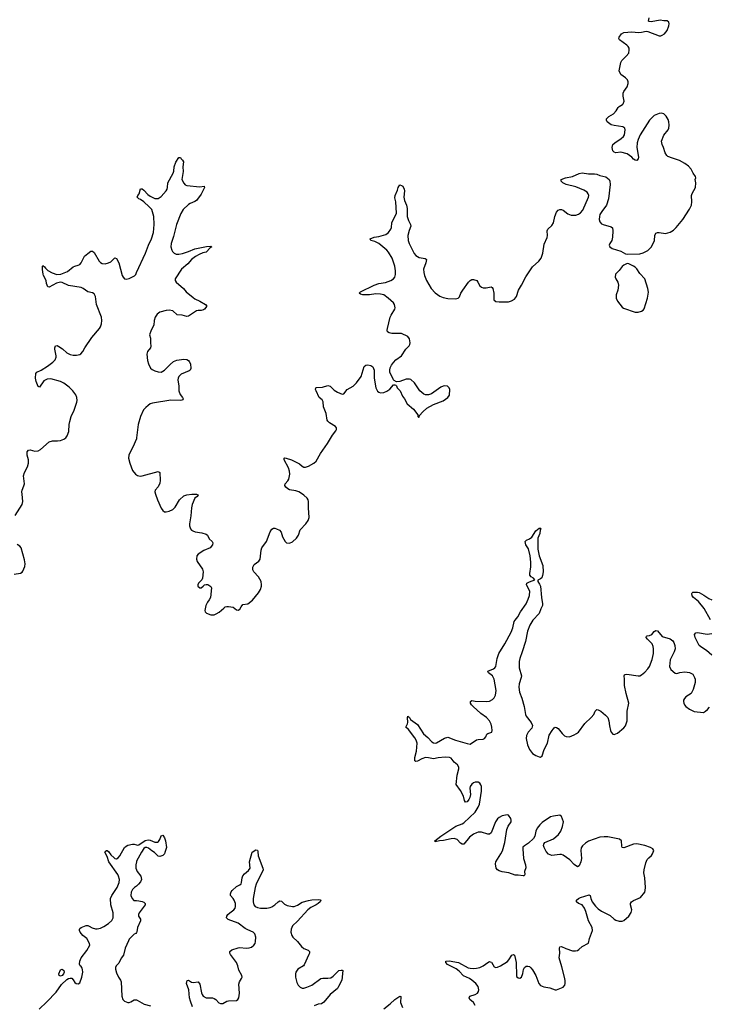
# Model space of a CAD drawing. Header units: inches. Extents: x 1649826 to 1814874, y 507393 to 641959.
# Tile 88 of 131: x 1718540 to 1727158, y 573629 to 585927. Entities that reach past the tile are written whole.
import ezdxf

# ---------------------------------------------------------------- set-up
doc = ezdxf.new("R2010")
doc.units = ezdxf.units.IN
doc.header["$MEASUREMENT"] = 0
for name, color, linetype in [('B7517', 7, 'Continuous'), ('B7518', 7, 'Continuous'), ('B7527', 7, 'Continuous'), ('B7528', 7, 'Continuous')]:
    doc.layers.add(name, color=color, linetype=linetype)

msp = doc.modelspace()

# ---------------------------------------------------------------- linework, layer by layer
at = {"layer": 'B7517', "color": 6}
for points, elevation in [([(1718486, 579734), (1718572, 579870), (1718581, 579910), (1718572, 580000)], 600), ([(1718470, 579001), (1718550, 579013), (1718570, 579025), (1718581, 579039), (1718603, 579097), (1718608, 579130), (1718601, 579181), (1718558, 579330), (1718544, 579350), (1718511, 579371)], 600), ([(1718782, 573570), (1718879, 573661), (1718998, 573782), (1719064, 573876), (1719130, 573939), (1719150, 573951), (1719170, 573957), (1719190, 573954), (1719210, 573935), (1719230, 573902), (1719248, 573888), (1719270, 573884), (1719290, 573896), (1719317, 573970), (1719329, 574030), (1719326, 574066), (1719321, 574081), (1719310, 574100), (1719295, 574110), (1719286, 574130), (1719292, 574168), (1719310, 574210), (1719378, 574302), (1719416, 574370), (1719414, 574390), (1719379, 574450), (1719329, 574489), (1719296, 574530), (1719287, 574550), (1719286, 574570), (1719290, 574576), (1719307, 574590), (1719372, 574612), (1719390, 574612), (1719410, 574606), (1719446, 574586), (1719486, 574574), (1719510, 574573), (1719550, 574581), (1719590, 574601), (1719650, 574640), (1719690, 574677), (1719708, 574710), (1719708, 574770), (1719679, 574870), (1719675, 574950), (1719690, 574990), (1719760, 575090), (1719782, 575150), (1719787, 575190), (1719777, 575230), (1719766, 575250), (1719656, 575410), (1719634, 575474), (1719605, 575530), (1719610, 575539), (1719625, 575550), (1719632, 575550), (1719650, 575537), (1719678, 575498), (1719720, 575460), (1719730, 575452), (1719750, 575448), (1719770, 575458), (1719790, 575482), (1719850, 575587), (1719870, 575606), (1719890, 575616), (1719950, 575630), (1719970, 575629), (1720000, 575622)], 500), ([(1720000, 575410), (1719990, 575370), (1719990, 575330), (1720000, 575309)], 500), ([(1720000, 575107), (1719973, 575090), (1719950, 575064), (1719935, 575030), (1719931, 574990), (1719945, 574950), (1719967, 574927), (1720000, 574925)], 500), ([(1720000, 574526), (1719990, 574515), (1719970, 574504), (1719910, 574441), (1719898, 574422), (1719857, 574330), (1719836, 574244), (1719810, 574206), (1719778, 574142), (1719744, 574110), (1719737, 574090), (1719738, 574070), (1719750, 574021), (1719776, 573970), (1719802, 573930), (1719809, 573910), (1719818, 573730), (1719830, 573690), (1719850, 573669), (1719890, 573650), (1719910, 573652), (1719930, 573661), (1719970, 573687), (1719990, 573687), (1720000, 573684)], 500)]:
    msp.add_lwpolyline(points, dxfattribs=dict(at, elevation=elevation))
at = {"layer": 'B7517', "color": 6, "elevation": 500}
msp.add_lwpolyline([(1719050, 573980), (1719032, 573990), (1719031, 574010), (1719050, 574060), (1719070, 574070), (1719092, 574050), (1719095, 574030), (1719086, 574010), (1719070, 573991)], close=True, dxfattribs=at)
at = {"layer": 'B7518', "color": 6, "elevation": 600}
for points in [[(1718572, 580000), (1718569, 580030), (1718572, 580050), (1718594, 580106), (1718599, 580130), (1718588, 580230), (1718599, 580270), (1718639, 580341), (1718652, 580390), (1718652, 580430), (1718635, 580490), (1718635, 580530), (1718650, 580551), (1718670, 580553), (1718730, 580539), (1718770, 580543), (1718800, 580560), (1718910, 580655), (1718950, 580667), (1719014, 580666), (1719050, 580671), (1719090, 580686), (1719115, 580705), (1719132, 580728), (1719155, 580785), (1719158, 580870), (1719165, 580910), (1719185, 580970), (1719221, 581050), (1719256, 581150), (1719259, 581170), (1719254, 581210), (1719240, 581240), (1719204, 581290), (1719158, 581338), (1719090, 581387), (1719050, 581408), (1718930, 581442), (1718883, 581437), (1718843, 581417), (1718790, 581337), (1718770, 581345), (1718746, 581410), (1718737, 581450), (1718743, 581510), (1718754, 581526), (1718810, 581551), (1718890, 581601), (1718954, 581650), (1718982, 581678), (1718996, 581710), (1718997, 581730), (1718981, 581810), (1718981, 581830), (1718990, 581853), (1719010, 581856), (1719030, 581847), (1719075, 581815), (1719130, 581766), (1719170, 581744), (1719210, 581737), (1719250, 581737), (1719290, 581745), (1719306, 581754), (1719330, 581782), (1719353, 581830), (1719442, 581958), (1719539, 582070), (1719551, 582090), (1719563, 582130), (1719566, 582170), (1719561, 582210), (1719500, 582370), (1719488, 582468), (1719470, 582504), (1719450, 582515), (1719390, 582530), (1719335, 582570), (1719310, 582583), (1719150, 582608), (1719070, 582643), (1719050, 582648), (1719002, 582638), (1718910, 582588), (1718892, 582592), (1718875, 582630), (1718871, 582670), (1718839, 582730), (1718834, 582750), (1718825, 582805), (1718826, 582850), (1718830, 582856), (1718850, 582842), (1718863, 582823), (1718893, 582793), (1718945, 582765), (1719006, 582746), (1719053, 582750), (1719137, 582783), (1719210, 582839), (1719230, 582849), (1719270, 582860), (1719290, 582871), (1719310, 582892), (1719350, 582972), (1719390, 583008), (1719430, 583035), (1719450, 583037), (1719470, 583019), (1719533, 582913), (1719550, 582895), (1719570, 582882), (1719610, 582879), (1719651, 582889), (1719678, 582902), (1719730, 582952), (1719750, 582943), (1719780, 582890), (1719823, 582730), (1719833, 582710), (1719850, 582691), (1719870, 582688), (1719910, 582696), (1719974, 582726), (1719990, 582746), (1720000, 582768)], [(1720000, 580706), (1719998, 580690), (1719954, 580586), (1719912, 580510), (1719904, 580490), (1719900, 580450), (1719915, 580390), (1719950, 580295), (1719988, 580250), (1720000, 580243)]]:
    msp.add_lwpolyline(points, dxfattribs=at)
at = {"layer": 'B7527', "color": 6}
for points, elevation in [([(1720239, 580000), (1720264, 579930), (1720310, 579826), (1720330, 579795), (1720350, 579781), (1720370, 579780), (1720409, 579789), (1720456, 579810), (1720482, 579838), (1720539, 579930), (1720590, 579979), (1720630, 579993), (1720690, 579999), (1720726, 580000)], 600), ([(1720751, 580000), (1720770, 579991), (1720759, 579970), (1720729, 579951), (1720696, 579870), (1720687, 579830), (1720681, 579730), (1720663, 579630), (1720664, 579604), (1720673, 579570), (1720689, 579550), (1720702, 579542), (1720732, 579532), (1720818, 579518), (1720870, 579503), (1720887, 579487), (1720910, 579445), (1720945, 579410), (1720953, 579393), (1720951, 579370), (1720921, 579330), (1720843, 579297), (1720769, 579250), (1720755, 579230), (1720748, 579190), (1720759, 579159), (1720824, 579064), (1720833, 579030), (1720826, 578950), (1720816, 578930), (1720774, 578890), (1720766, 578870), (1720768, 578850), (1720790, 578833), (1720810, 578833), (1720835, 578850), (1720850, 578868), (1720870, 578873), (1720890, 578871), (1720917, 578857), (1720929, 578849), (1720938, 578830), (1720923, 578710), (1720910, 578681), (1720886, 578650), (1720865, 578610), (1720853, 578550), (1720857, 578530), (1720873, 578513), (1720930, 578493), (1720970, 578493), (1720995, 578505), (1721033, 578527), (1721090, 578579), (1721110, 578592), (1721130, 578598), (1721150, 578599), (1721210, 578591), (1721250, 578556), (1721270, 578551), (1721290, 578563), (1721306, 578594), (1721330, 578624), (1721390, 578630), (1721450, 578675), (1721525, 578770), (1721548, 578810), (1721563, 578850), (1721564, 578870), (1721557, 578910), (1721526, 578970), (1721467, 579030), (1721455, 579055), (1721453, 579090), (1721470, 579121), (1721530, 579166), (1721545, 579190), (1721558, 579302), (1721567, 579330), (1721624, 579410), (1721670, 579530), (1721690, 579563), (1721710, 579575), (1721730, 579575), (1721751, 579570), (1721788, 579550), (1721808, 579528), (1721825, 579470), (1721856, 579410), (1721875, 579395), (1721910, 579389), (1721950, 579406), (1721999, 579450), (1722024, 579490), (1722044, 579556), (1722115, 579630), (1722147, 579670), (1722157, 579710), (1722149, 579830), (1722148, 579910), (1722144, 579930), (1722133, 579950), (1722090, 579990), (1722075, 580000)], 600), ([(1724233, 573613), (1724210, 573650), (1724166, 573690), (1724155, 573710), (1724167, 573730), (1724230, 573750), (1724260, 573770), (1724274, 573790), (1724277, 573810), (1724271, 573851), (1724240, 573890), (1724190, 573931), (1724161, 573950), (1724085, 573985), (1724030, 574044), (1723994, 574074), (1723885, 574125), (1723865, 574150), (1723864, 574170), (1723908, 574172), (1724023, 574150), (1724145, 574085), (1724170, 574079), (1724210, 574076), (1724250, 574080), (1724291, 574090), (1724330, 574109), (1724390, 574153), (1724410, 574163), (1724421, 574161), (1724434, 574154), (1724470, 574099), (1724490, 574090), (1724510, 574094), (1724550, 574112), (1724635, 574165), (1724654, 574186), (1724690, 574244), (1724710, 574253), (1724723, 574243), (1724728, 574228), (1724743, 574150), (1724747, 573987), (1724753, 573973), (1724770, 573959), (1724790, 573957), (1724809, 573970), (1724826, 574014), (1724836, 574064), (1724848, 574090), (1724870, 574107), (1724890, 574107), (1724910, 574100), (1724927, 574087), (1724950, 574058), (1724989, 573989), (1725027, 573890), (1725050, 573865), (1725090, 573847), (1725166, 573834), (1725230, 573809), (1725250, 573810), (1725330, 573845), (1725352, 573870), (1725356, 573890), (1725355, 573925), (1725348, 573970), (1725316, 574096), (1725281, 574210), (1725291, 574269), (1725285, 574330), (1725290, 574347), (1725310, 574352), (1725365, 574325), (1725450, 574299), (1725484, 574296), (1725510, 574301), (1725528, 574312), (1725570, 574350), (1725646, 574394), (1725662, 574450), (1725699, 574550), (1725693, 574590), (1725650, 574670), (1725615, 574790), (1725599, 574830), (1725570, 574870), (1725524, 574890), (1725496, 574910), (1725500, 574930), (1725522, 574950), (1725550, 574963), (1725656, 574996), (1725670, 574987), (1725678, 574950), (1725694, 574910), (1725735, 574855), (1725770, 574821), (1725810, 574794), (1725917, 574737), (1725970, 574692), (1725990, 574681), (1726030, 574668), (1726050, 574667), (1726070, 574668), (1726090, 574676), (1726150, 574731), (1726183, 574777), (1726189, 574810), (1726171, 574870), (1726173, 574890), (1726186, 574910), (1726210, 574925), (1726297, 574963), (1726350, 575030), (1726356, 575050), (1726359, 575090), (1726352, 575210), (1726341, 575270), (1726342, 575310), (1726365, 575395), (1726382, 575438), (1726400, 575460), (1726435, 575490), (1726449, 575510), (1726463, 575550), (1726453, 575570), (1726424, 575590), (1726352, 575612), (1726250, 575634), (1726210, 575630), (1726090, 575582), (1726070, 575587), (1726064, 575604), (1726060, 575670), (1726034, 575690), (1725890, 575720), (1725842, 575722), (1725790, 575718), (1725650, 575667), (1725610, 575643), (1725575, 575610), (1725558, 575582), (1725551, 575550), (1725560, 575450), (1725554, 575410), (1725530, 575358), (1725510, 575348), (1725470, 575377), (1725414, 575434), (1725330, 575494), (1725310, 575500), (1725290, 575499), (1725190, 575489), (1725150, 575505), (1725117, 575537), (1725092, 575590), (1725087, 575613), (1725090, 575630), (1725101, 575650), (1725210, 575696), (1725274, 575750), (1725302, 575790), (1725323, 575850), (1725334, 575910), (1725310, 575975), (1725290, 575990), (1725210, 575981), (1725175, 575970), (1725070, 575900), (1725039, 575870), (1725008, 575830), (1724990, 575790), (1724976, 575730), (1724959, 575701), (1724900, 575640), (1724850, 575610), (1724829, 575591), (1724826, 575570), (1724835, 575450), (1724860, 575370), (1724864, 575336), (1724850, 575290), (1724854, 575250), (1724844, 575236), (1724830, 575232), (1724770, 575241), (1724730, 575241), (1724652, 575272), (1724570, 575282), (1724530, 575295), (1724509, 575310), (1724495, 575330), (1724486, 575386), (1724490, 575410), (1724552, 575508), (1724572, 575548), (1724601, 575650), (1724629, 575811), (1724646, 575854), (1724680, 575910), (1724682, 575930), (1724677, 575950), (1724650, 575993), (1724630, 575997), (1724570, 575983), (1724530, 575964), (1724510, 575948), (1724486, 575910), (1724430, 575770), (1724410, 575754), (1724390, 575753), (1724310, 575781), (1724270, 575779), (1724248, 575772), (1724210, 575753), (1724163, 575717), (1724090, 575630), (1724070, 575630), (1724050, 575642), (1724006, 575686), (1723970, 575700), (1723930, 575698), (1723835, 575675), (1723787, 575673), (1723730, 575658), (1723727, 575670), (1723801, 575730), (1723990, 575853), (1724070, 575884), (1724090, 575897), (1724230, 576029), (1724271, 576090), (1724287, 576130), (1724310, 576290), (1724311, 576350), (1724304, 576370), (1724290, 576390), (1724270, 576402), (1724250, 576406), (1724230, 576403), (1724210, 576395), (1724190, 576379), (1724169, 576351), (1724165, 576330), (1724173, 576250), (1724167, 576213), (1724153, 576187), (1724130, 576160), (1724110, 576153), (1724097, 576177), (1724084, 576230), (1724050, 576298), (1723996, 576376), (1724006, 576490), (1724028, 576570), (1724027, 576590), (1724010, 576620), (1723970, 576655), (1723930, 576702), (1723910, 576713), (1723857, 576717), (1723770, 576708), (1723710, 576696), (1723650, 576708), (1723610, 576710), (1723564, 576696), (1723510, 576665), (1723490, 576661), (1723476, 576670), (1723478, 576710), (1723499, 576790), (1723507, 576890), (1723494, 576930), (1723477, 576957), (1723400, 577060), (1723364, 577090), (1723388, 577132), (1723391, 577150), (1723386, 577210), (1723390, 577227), (1723410, 577210), (1723425, 577185), (1723510, 577123), (1723587, 577007), (1723640, 576960), (1723690, 576906), (1723710, 576894), (1723730, 576892), (1723750, 576896), (1723850, 576955), (1723890, 576968), (1723987, 576930), (1724130, 576885), (1724170, 576880), (1724250, 576931), (1724270, 576938), (1724330, 576943), (1724347, 576950), (1724364, 576970), (1724378, 577002), (1724388, 577010), (1724440, 577030), (1724445, 577050), (1724442, 577090), (1724431, 577130), (1724410, 577170), (1724374, 577210), (1724302, 577262), (1724206, 577350), (1724187, 577370), (1724175, 577390), (1724175, 577410), (1724190, 577423), (1724230, 577417), (1724370, 577410), (1724410, 577415), (1724450, 577435), (1724470, 577458), (1724486, 577490), (1724493, 577550), (1724471, 577691), (1724450, 577730), (1724398, 577770), (1724388, 577790), (1724462, 577818), (1724478, 577830), (1724490, 577849), (1724506, 577950), (1724527, 578010), (1724604, 578130), (1724682, 578278), (1724702, 578330), (1724721, 578410), (1724730, 578426), (1724765, 578470), (1724798, 578530), (1724868, 578630), (1724896, 578690), (1724910, 578735), (1724913, 578790), (1724873, 578870), (1724877, 578890), (1724910, 578908), (1724979, 578930), (1724960, 578950), (1724930, 578968), (1724914, 578990), (1724913, 579010), (1724928, 579092), (1724926, 579150), (1724917, 579230), (1724897, 579317), (1724865, 579370), (1724858, 579410), (1724873, 579427), (1724910, 579441), (1724938, 579462), (1724990, 579542), (1725030, 579575), (1725050, 579576), (1725055, 579570), (1725046, 579554), (1725039, 579510), (1725015, 579450), (1725015, 579315), (1725032, 579230), (1725078, 579110), (1725081, 579030), (1725075, 578985), (1725064, 578956), (1725050, 578942), (1725014, 578926), (1725016, 578910), (1725037, 578877), (1725048, 578850), (1725060, 578710), (1725075, 578630), (1725074, 578610), (1725053, 578567), (1725033, 578510), (1724953, 578427), (1724916, 578364), (1724887, 578290), (1724861, 578159), (1724820, 578030), (1724790, 577950), (1724781, 577910), (1724780, 577830), (1724809, 577730), (1724807, 577710), (1724781, 577630), (1724776, 577590), (1724785, 577530), (1724814, 577454), (1724843, 577350), (1724862, 577250), (1724871, 577230), (1724932, 577150), (1724948, 577110), (1724941, 577079), (1724896, 577030), (1724874, 576986), (1724871, 576949), (1724887, 576870), (1724910, 576812), (1724950, 576763), (1724990, 576735), (1725030, 576720), (1725050, 576717), (1725070, 576731), (1725092, 576810), (1725136, 576890), (1725158, 576990), (1725192, 577048), (1725219, 577081), (1725230, 577089), (1725250, 577088), (1725270, 577073), (1725319, 577010), (1725350, 576984), (1725370, 576974), (1725410, 576970), (1725470, 576994), (1725499, 577010), (1725523, 577030), (1725602, 577138), (1725683, 577210), (1725713, 577250), (1725731, 577290), (1725750, 577313), (1725770, 577309), (1725800, 577290), (1725862, 577242), (1725889, 577210), (1725904, 577170), (1725909, 577109), (1725921, 577050), (1725930, 577027), (1725950, 577003), (1725970, 576999), (1726010, 577015), (1726090, 577082), (1726111, 577109), (1726131, 577170), (1726131, 577290), (1726151, 577390), (1726117, 577510), (1726097, 577610), (1726098, 577690), (1726092, 577730), (1726097, 577743), (1726107, 577750), (1726128, 577752), (1726270, 577732), (1726290, 577734), (1726310, 577744), (1726350, 577776), (1726390, 577821), (1726410, 577850), (1726444, 577936), (1726460, 578010), (1726462, 578070), (1726458, 578098), (1726443, 578130), (1726384, 578190), (1726368, 578212), (1726374, 578226), (1726382, 578230), (1726410, 578236), (1726440, 578250), (1726470, 578286), (1726490, 578300), (1726510, 578292), (1726570, 578225), (1726670, 578193), (1726701, 578170), (1726714, 578150), (1726726, 578110), (1726729, 578070), (1726720, 578030), (1726668, 577930), (1726662, 577850), (1726675, 577810), (1726730, 577765), (1726750, 577762), (1726790, 577773), (1726850, 577780), (1726910, 577774), (1726950, 577753), (1726974, 577710), (1726979, 577690), (1726980, 577650), (1726957, 577563), (1726929, 577511), (1726866, 577470), (1726846, 577450), (1726836, 577430), (1726834, 577410), (1726838, 577390), (1726849, 577370), (1726866, 577350), (1726910, 577317), (1726970, 577286), (1727084, 577276), (1727111, 577289), (1727136, 577310), (1727159, 577341)], 500), ([(1727171, 578431), (1727093, 578573), (1727021, 578661), (1726958, 578710), (1726944, 578730), (1726941, 578759), (1726943, 578770), (1726950, 578776), (1727010, 578776), (1727030, 578772), (1727090, 578741), (1727150, 578699), (1727190, 578683)], 500), ([(1727190, 577991), (1727121, 578050), (1727064, 578084), (1727032, 578112), (1726980, 578210), (1726973, 578247), (1726990, 578270), (1727010, 578273), (1727130, 578252), (1727190, 578260)], 500), ([(1720000, 575622), (1720010, 575619), (1720030, 575621), (1720110, 575676), (1720144, 575684), (1720170, 575679), (1720230, 575655), (1720264, 575656), (1720277, 575663), (1720293, 575687), (1720310, 575735), (1720330, 575743), (1720350, 575710), (1720363, 575670), (1720373, 575587), (1720356, 575524), (1720350, 575509), (1720331, 575490), (1720290, 575474), (1720270, 575479), (1720227, 575527), (1720190, 575547), (1720150, 575580), (1720130, 575590), (1720110, 575590), (1720090, 575574), (1720061, 575530), (1720002, 575418), (1720000, 575410)], 500), ([(1720700, 573600), (1720673, 573670), (1720664, 573710), (1720656, 573810), (1720625, 573890), (1720632, 573928), (1720650, 573930), (1720687, 573907), (1720710, 573901), (1720770, 573910), (1720790, 573883), (1720811, 573771), (1720819, 573750), (1720833, 573730), (1720870, 573710), (1720949, 573709), (1720970, 573703), (1720992, 573690), (1721030, 573649), (1721050, 573639), (1721079, 573641), (1721130, 573668), (1721150, 573673), (1721250, 573675), (1721266, 573690), (1721278, 573710), (1721289, 573770), (1721278, 573882), (1721288, 573910), (1721313, 573950), (1721319, 573970), (1721317, 573990), (1721277, 574057), (1721266, 574110), (1721251, 574150), (1721175, 574250), (1721165, 574270), (1721166, 574290), (1721191, 574309), (1721270, 574335), (1721290, 574339), (1721370, 574330), (1721407, 574333), (1721435, 574345), (1721466, 574370), (1721481, 574390), (1721488, 574412), (1721493, 574470), (1721478, 574510), (1721457, 574530), (1721390, 574559), (1721357, 574577), (1721270, 574641), (1721147, 574687), (1721123, 574710), (1721128, 574730), (1721142, 574750), (1721166, 574774), (1721216, 574810), (1721231, 574830), (1721237, 574850), (1721235, 574890), (1721221, 574930), (1721210, 574950), (1721175, 574990), (1721175, 575010), (1721185, 575035), (1721196, 575050), (1721250, 575100), (1721290, 575120), (1721306, 575134), (1721314, 575150), (1721322, 575210), (1721330, 575232), (1721350, 575260), (1721401, 575299), (1721419, 575330), (1721414, 575410), (1721446, 575530), (1721490, 575557), (1721510, 575556), (1721516, 575536), (1721522, 575482), (1721579, 575330), (1721582, 575310), (1721576, 575290), (1721544, 575236), (1721496, 575130), (1721483, 575090), (1721458, 574950), (1721456, 574910), (1721465, 574870), (1721482, 574850), (1721510, 574837), (1721550, 574830), (1721630, 574832), (1721670, 574838), (1721693, 574847), (1721730, 574870), (1721770, 574910), (1721790, 574922), (1721810, 574918), (1721850, 574882), (1721884, 574864), (1721950, 574850), (1721970, 574852), (1722010, 574867), (1722070, 574906), (1722150, 574928), (1722190, 574934), (1722278, 574938), (1722296, 574936), (1722305, 574930), (1722294, 574910), (1722270, 574887), (1722243, 574870), (1722180, 574840), (1722139, 574810), (1722013, 574667), (1721950, 574610), (1721931, 574570), (1721927, 574530), (1721940, 574490), (1721953, 574470), (1722013, 574413), (1722060, 574350), (1722090, 574326), (1722144, 574304), (1722162, 574290), (1722163, 574270), (1722155, 574250), (1722097, 574123), (1722088, 574112), (1722018, 574070), (1721993, 574030), (1721988, 574010), (1721988, 573970), (1722003, 573903), (1722019, 573870), (1722045, 573845), (1722070, 573833), (1722090, 573833), (1722130, 573843), (1722190, 573869), (1722302, 573950), (1722330, 573958), (1722390, 573955), (1722430, 573962), (1722458, 573982), (1722530, 574050), (1722557, 574057), (1722570, 574056), (1722577, 574050), (1722565, 573930), (1722526, 573850), (1722510, 573826), (1722420, 573750), (1722342, 573658), (1722310, 573637), (1722270, 573630), (1722219, 573610)], 500), ([(1720000, 575309), (1720009, 575290), (1720053, 575230), (1720060, 575210), (1720061, 575190), (1720050, 575161), (1720027, 575130), (1720005, 575110), (1720000, 575107)], 500), ([(1720000, 574925), (1720030, 574922), (1720070, 574914), (1720090, 574905), (1720108, 574890), (1720110, 574870), (1720033, 574770), (1720026, 574750), (1720027, 574730), (1720051, 574691), (1720050, 574670), (1720012, 574590), (1720006, 574534), (1720000, 574526)], 500), ([(1720000, 573684), (1720010, 573680), (1720094, 573630), (1720174, 573610)], 500), ([(1723090, 573572), (1723170, 573637), (1723229, 573691), (1723290, 573732), (1723305, 573725), (1723300, 573650), (1723324, 573590)], 500)]:
    msp.add_lwpolyline(points, dxfattribs=dict(at, elevation=elevation))
at = {"layer": 'B7528', "color": 6, "elevation": 600}
for points in [[(1722075, 580000), (1722030, 580030), (1721990, 580044), (1721910, 580057), (1721889, 580069), (1721865, 580090), (1721853, 580110), (1721858, 580130), (1721890, 580167), (1721903, 580190), (1721915, 580250), (1721911, 580290), (1721899, 580330), (1721845, 580430), (1721845, 580450), (1721850, 580454), (1721870, 580452), (1721937, 580430), (1722038, 580378), (1722070, 580349), (1722090, 580340), (1722110, 580338), (1722150, 580351), (1722216, 580390), (1722245, 580415), (1722301, 580510), (1722388, 580632), (1722450, 580738), (1722492, 580790), (1722500, 580810), (1722498, 580830), (1722487, 580847), (1722410, 580893), (1722391, 580911), (1722384, 580924), (1722371, 581010), (1722336, 581090), (1722333, 581153), (1722318, 581178), (1722283, 581210), (1722245, 581290), (1722238, 581310), (1722242, 581330), (1722250, 581334), (1722324, 581336), (1722390, 581360), (1722419, 581350), (1722470, 581300), (1722510, 581276), (1722570, 581249), (1722590, 581253), (1722632, 581308), (1722708, 581350), (1722750, 581392), (1722806, 581470), (1722846, 581594), (1722867, 581613), (1722890, 581617), (1722930, 581609), (1722952, 581592), (1722963, 581570), (1722969, 581549), (1722970, 581450), (1722989, 581330), (1723010, 581287), (1723030, 581273), (1723050, 581268), (1723090, 581271), (1723130, 581288), (1723167, 581313), (1723210, 581365), (1723230, 581366), (1723241, 581361), (1723250, 581352), (1723259, 581330), (1723293, 581290), (1723323, 581223), (1723350, 581190), (1723381, 581130), (1723461, 581061), (1723514, 580990), (1723514, 580970), (1723524, 580964), (1723530, 580962), (1723538, 580982), (1723577, 581030), (1723627, 581073), (1723710, 581119), (1723830, 581167), (1723890, 581207), (1723910, 581238), (1723914, 581310), (1723907, 581330), (1723888, 581350), (1723850, 581354), (1723830, 581349), (1723803, 581337), (1723687, 581253), (1723650, 581241), (1723610, 581242), (1723589, 581249), (1723540, 581290), (1723473, 581393), (1723430, 581431), (1723410, 581438), (1723370, 581436), (1723290, 581406), (1723250, 581402), (1723219, 581419), (1723210, 581429), (1723166, 581526), (1723164, 581550), (1723170, 581579), (1723185, 581610), (1723210, 581644), (1723242, 581678), (1723310, 581730), (1723367, 581813), (1723406, 581854), (1723415, 581870), (1723419, 581890), (1723410, 581939), (1723390, 581970), (1723310, 582007), (1723190, 582006), (1723156, 582016), (1723138, 582030), (1723133, 582050), (1723136, 582070), (1723170, 582210), (1723182, 582238), (1723226, 582310), (1723233, 582330), (1723224, 582370), (1723210, 582390), (1723146, 582450), (1723090, 582489), (1723050, 582498), (1722990, 582501), (1722910, 582491), (1722830, 582490), (1722798, 582498), (1722782, 582510), (1722800, 582530), (1722970, 582611), (1723030, 582631), (1723110, 582645), (1723180, 582670), (1723211, 582689), (1723227, 582713), (1723235, 582745), (1723238, 582790), (1723230, 582850), (1723193, 582950), (1723150, 583023), (1723126, 583050), (1723030, 583130), (1722977, 583157), (1722930, 583170), (1722918, 583190), (1722969, 583210), (1723030, 583220), (1723114, 583246), (1723149, 583271), (1723178, 583310), (1723185, 583330), (1723190, 583390), (1723250, 583510), (1723242, 583650), (1723230, 583701), (1723231, 583730), (1723262, 583798), (1723270, 583831), (1723290, 583866), (1723310, 583858), (1723326, 583846), (1723346, 583810), (1723349, 583789), (1723342, 583710), (1723349, 583669), (1723372, 583610), (1723382, 583570), (1723381, 583470), (1723397, 583417), (1723425, 583370), (1723429, 583350), (1723406, 583294), (1723392, 583230), (1723393, 583170), (1723408, 583130), (1723468, 583008), (1723490, 582980), (1723530, 582955), (1723606, 582946), (1723618, 582938), (1723623, 582930), (1723615, 582890), (1723588, 582810), (1723589, 582770), (1723599, 582730), (1723625, 582670), (1723683, 582570), (1723730, 582515), (1723790, 582472), (1723830, 582457), (1723890, 582446), (1723990, 582441), (1724019, 582450), (1724034, 582466), (1724052, 582510), (1724076, 582550), (1724150, 582648), (1724170, 582670), (1724190, 582682), (1724210, 582684), (1724251, 582671), (1724267, 582650), (1724290, 582603), (1724310, 582586), (1724330, 582578), (1724370, 582577), (1724430, 582591), (1724443, 582583), (1724451, 582570), (1724466, 582510), (1724467, 582430), (1724488, 582408), (1724530, 582401), (1724650, 582405), (1724686, 582414), (1724723, 582437), (1724747, 582470), (1724774, 582550), (1724810, 582610), (1724863, 582717), (1724950, 582841), (1725028, 582910), (1725055, 582950), (1725077, 583010), (1725096, 583124), (1725133, 583207), (1725136, 583230), (1725130, 583290), (1725139, 583310), (1725190, 583358), (1725210, 583389), (1725228, 583470), (1725250, 583524), (1725270, 583547), (1725290, 583556), (1725310, 583556), (1725330, 583547), (1725390, 583501), (1725430, 583486), (1725490, 583484), (1725524, 583496), (1725550, 583515), (1725577, 583550), (1725649, 583710), (1725651, 583730), (1725645, 583750), (1725630, 583771), (1725590, 583799), (1725490, 583840), (1725370, 583870), (1725326, 583890), (1725308, 583910), (1725306, 583930), (1725359, 583950), (1725450, 583969), (1725530, 584006), (1725570, 584015), (1725650, 584000), (1725722, 584002), (1725750, 583998), (1725790, 583982), (1725865, 583965), (1725908, 583930), (1725916, 583910), (1725919, 583870), (1725896, 583690), (1725874, 583610), (1725813, 583530), (1725790, 583493), (1725784, 583470), (1725781, 583430), (1725790, 583401), (1725810, 583379), (1725830, 583368), (1725930, 583338), (1725946, 583326), (1725954, 583290), (1725948, 583210), (1725938, 583170), (1725913, 583130), (1725906, 583110), (1725916, 583090), (1725944, 583070), (1726050, 583035), (1726110, 583004), (1726130, 583000), (1726290, 583004), (1726330, 583016), (1726390, 583046), (1726430, 583085), (1726458, 583130), (1726471, 583170), (1726475, 583230), (1726490, 583259), (1726510, 583269), (1726530, 583269), (1726610, 583255), (1726670, 583272), (1726710, 583299), (1726743, 583330), (1726825, 583430), (1726910, 583562), (1726933, 583610), (1726939, 583650), (1726935, 583730), (1726942, 583758), (1726984, 583830), (1726991, 583890), (1726982, 583930), (1726989, 583951), (1726986, 583970), (1726957, 584010), (1726930, 584060), (1726897, 584097), (1726852, 584130), (1726787, 584167), (1726696, 584196), (1726640, 584220), (1726626, 584230), (1726605, 584265), (1726585, 584330), (1726567, 584370), (1726561, 584410), (1726590, 584483), (1726643, 584550), (1726651, 584570), (1726656, 584610), (1726651, 584651), (1726642, 584682), (1726620, 584720), (1726590, 584750), (1726558, 584758), (1726530, 584755), (1726470, 584731), (1726410, 584670), (1726294, 584490), (1726269, 584430), (1726258, 584390), (1726253, 584330), (1726272, 584208), (1726268, 584190), (1726250, 584170), (1726230, 584173), (1726210, 584186), (1726188, 584208), (1726130, 584251), (1726050, 584273), (1725990, 584265), (1725970, 584273), (1725953, 584290), (1725944, 584330), (1725946, 584350), (1725954, 584370), (1725975, 584390), (1726058, 584442), (1726086, 584470), (1726097, 584490), (1726108, 584550), (1726103, 584570), (1726075, 584590), (1725970, 584604), (1725930, 584615), (1725883, 584650), (1725872, 584670), (1725874, 584690), (1725881, 584699), (1725903, 584717), (1725961, 584750), (1725992, 584788), (1726018, 584830), (1726030, 584842), (1726072, 584868), (1726082, 584878), (1726093, 584910), (1726082, 584970), (1726083, 585010), (1726090, 585030), (1726132, 585090), (1726144, 585130), (1726144, 585150), (1726135, 585175), (1726110, 585201), (1726050, 585243), (1726032, 585290), (1726050, 585392), (1726064, 585416), (1726120, 585470), (1726150, 585510), (1726158, 585550), (1726154, 585570), (1726145, 585590), (1726127, 585610), (1726037, 585677), (1726028, 585690), (1726031, 585710), (1726062, 585750), (1726090, 585768), (1726190, 585777), (1726272, 585768), (1726310, 585770), (1726370, 585784), (1726390, 585780), (1726530, 585725), (1726550, 585725), (1726570, 585732), (1726596, 585750), (1726630, 585793), (1726652, 585850), (1726654, 585874), (1726650, 585897), (1726630, 585913), (1726590, 585913), (1726542, 585922), (1726430, 585901), (1726405, 585905), (1726399, 585910), (1726406, 585950)], [(1720000, 582768), (1720111, 583010), (1720149, 583110), (1720188, 583190), (1720212, 583270), (1720221, 583370), (1720216, 583470), (1720190, 583557), (1720160, 583590), (1720090, 583651), (1720050, 583682), (1720029, 583690), (1720008, 583710), (1720017, 583730), (1720035, 583750), (1720050, 583816), (1720070, 583813), (1720090, 583799), (1720143, 583743), (1720170, 583723), (1720230, 583694), (1720270, 583694), (1720310, 583718), (1720370, 583790), (1720382, 583810), (1720388, 583830), (1720393, 583890), (1720459, 584010), (1720466, 584034), (1720471, 584090), (1720490, 584148), (1720530, 584207), (1720550, 584205), (1720557, 584190), (1720574, 584174), (1720586, 584150), (1720577, 584090), (1720583, 584030), (1720567, 583930), (1720590, 583886), (1720610, 583864), (1720630, 583858), (1720790, 583839), (1720846, 583846), (1720850, 583830), (1720810, 583748), (1720751, 583670), (1720730, 583657), (1720670, 583632), (1720650, 583619), (1720585, 583555), (1720553, 583507), (1720498, 583370), (1720462, 583218), (1720435, 583130), (1720431, 583090), (1720442, 583050), (1720451, 583031), (1720470, 583010), (1720497, 582997), (1720530, 582997), (1720574, 583006), (1720650, 583032), (1720730, 583067), (1720875, 583095), (1720930, 583097), (1720943, 583090), (1720922, 583078), (1720870, 583024), (1720830, 583015), (1720784, 582996), (1720737, 582970), (1720688, 582932), (1720641, 582879), (1720563, 582810), (1720485, 582690), (1720484, 582670), (1720495, 582650), (1720589, 582570), (1720622, 582530), (1720710, 582457), (1720730, 582442), (1720790, 582413), (1720861, 582370), (1720877, 582350), (1720850, 582310), (1720837, 582303), (1720810, 582294), (1720770, 582295), (1720750, 582291), (1720650, 582224), (1720630, 582220), (1720570, 582237), (1720510, 582241), (1720452, 582290), (1720410, 582298), (1720370, 582293), (1720290, 582273), (1720259, 582250), (1720233, 582210), (1720222, 582170), (1720217, 582110), (1720183, 582050), (1720163, 581990), (1720175, 581950), (1720173, 581890), (1720179, 581850), (1720173, 581827), (1720139, 581781), (1720130, 581750), (1720137, 581670), (1720150, 581627), (1720176, 581576), (1720197, 581557), (1720230, 581540), (1720270, 581527), (1720310, 581526), (1720350, 581549), (1720420, 581620), (1720464, 581656), (1720506, 581674), (1720590, 581689), (1720630, 581683), (1720650, 581670), (1720659, 581659), (1720673, 581630), (1720678, 581570), (1720671, 581549), (1720659, 581541), (1720560, 581500), (1720530, 581470), (1720522, 581450), (1720518, 581430), (1720527, 581350), (1720527, 581290), (1720545, 581245), (1720575, 581210), (1720585, 581190), (1720580, 581180), (1720567, 581173), (1720548, 581172), (1720430, 581175), (1720201, 581139), (1720172, 581128), (1720144, 581110), (1720115, 581085), (1720087, 581053), (1720049, 580971), (1720022, 580870), (1720000, 580706)], [(1720000, 580243), (1720014, 580234), (1720046, 580226), (1720070, 580228), (1720270, 580286), (1720281, 580281), (1720290, 580271), (1720295, 580170), (1720290, 580137), (1720270, 580094), (1720235, 580050), (1720228, 580030), (1720239, 580000)], [(1720726, 580000), (1720750, 580000), (1720751, 580000)]]:
    msp.add_lwpolyline(points, dxfattribs=at)
msp.add_lwpolyline([(1726130, 582880), (1726090, 582861), (1726070, 582843), (1726030, 582793), (1725986, 582750), (1725983, 582710), (1725990, 582690), (1726015, 582650), (1726024, 582610), (1726016, 582550), (1725994, 582490), (1725993, 582450), (1726010, 582410), (1726070, 582338), (1726086, 582326), (1726230, 582276), (1726270, 582276), (1726310, 582286), (1726330, 582298), (1726343, 582317), (1726384, 582450), (1726396, 582524), (1726391, 582570), (1726351, 582690), (1726290, 582756), (1726250, 582814), (1726230, 582835), (1726209, 582849), (1726150, 582878)], close=True, dxfattribs=at)

doc.saveas('drawing.dxf')
